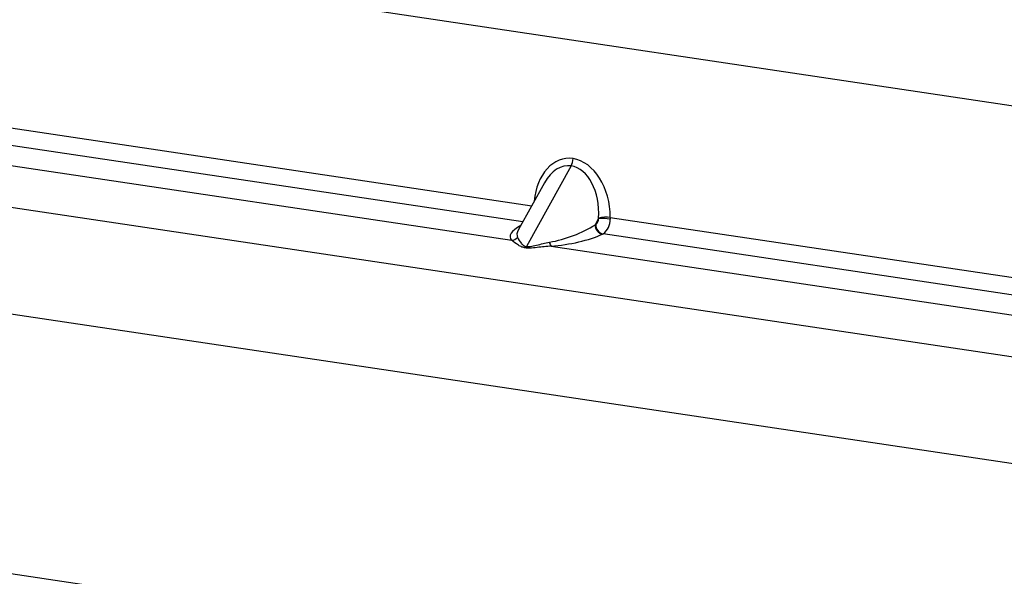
# Model space of a CAD drawing. Header units: millimetres. Extents: x 12 to 859, y 4 to 555.
# Tile 59 of 69: x 667 to 696, y 436 to 453. Entities that reach past the tile are written whole.
import ezdxf

# ---------------------------------------------------------------- set-up
doc = ezdxf.new("R2010")
doc.units = ezdxf.units.MM

msp = doc.modelspace()

# ---------------------------------------------------------------- linework, layer by layer
at = {"color": 8, "linetype": 'Continuous', "lineweight": 25}
for p, q in [((720.198, 446.458), (645.113, 457.678)), ((718.7, 439.207), (643.561, 450.435)), ((665.222, 449.566), (682.315, 447.012)), ((682.048, 446.531), (665.01, 449.077)), ((684.652, 446.663), (701.746, 444.109)), ((701.479, 443.627), (684.441, 446.173))]:
    msp.add_line(p, q, dxfattribs=at)
at = {"color": 7, "linetype": 'Continuous', "lineweight": 25}
for p, q in [((663.463, 448.712), (681.72, 445.984)), ((683.49, 448.196), (682.158, 445.797)), ((682.695, 447.697), (681.922, 446.303)), ((716.815, 436.313), (646.67, 446.795)), ((684.305, 446.627), (684.203, 446.443)), ((684.305, 446.627), (684.306, 446.645)), ((684.652, 446.663), (684.65, 446.613)), ((684.203, 446.443), (684.221, 446.452)), ((684.441, 446.173), (684.423, 446.165)), ((682.894, 445.808), (701.15, 443.08)), ((665.019, 436.34), (698.015, 431.41))]:
    msp.add_line(p, q, dxfattribs=at)
for centre, radius, start, end in [((683.065, 448.418), 0.479, 332.5168, 359.4579), ((684.088, 446.623), 0.217, 307.9349, 1.1549), ((684.415, 445.155), 1.477, 80.8514, 94.2956), ((684.522, 445.82), 0.853, 81.1669, 104.6105), ((684.482, 446.438), 0.279, 178.9121, 257.7511), ((684.5, 446.446), 0.279, 178.9121, 257.7511), ((684.107, 446.602), 0.543, 307.9349, 1.1549), ((681.701, 446.248), 0.265, 273.9384, 317.2274), ((681.936, 445.918), 0.253, 319.8824, 331.3886), ((683.087, 445.962), 0.247, 188.2937, 218.5715)]:
    msp.add_arc(centre, radius, start, end, dxfattribs=at)
at = {"color": 8, "linetype": 'Continuous', "lineweight": 25}
for centre, major_axis, ratio, start_param, end_param in [((683.516, 446.814), (-0.18, 1.603), 0.700115, 6.098953, 7.569552), ((683.389, 446.765), (0.023, 1.437), 0.641298, 6.198193, 7.159595), ((683.286, 446.335), (1.611, 0.267), 0.29154, 2.456703, 3.332708), ((683.286, 446.58), (1.399, 0.492), 0.350517, 2.765436, 3.184006)]:
    msp.add_ellipse(centre, major_axis=major_axis, ratio=ratio, start_param=start_param, end_param=end_param, dxfattribs=at)
at = {"color": 7, "linetype": 'Continuous', "lineweight": 25}
for centre, major_axis, ratio, start_param, end_param in [((683.516, 446.814), (-0.18, 1.603), 0.700115, 4.539994, 6.098953), ((683.389, 446.765), (0.023, 1.437), 0.641298, 4.639235, 6.198193), ((683.286, 446.58), (1.399, 0.492), 0.350517, 4.269669, 5.297634), ((683.286, 446.335), (1.611, 0.267), 0.29154, 4.418371, 5.446336)]:
    msp.add_ellipse(centre, major_axis=major_axis, ratio=ratio, start_param=start_param, end_param=end_param, dxfattribs=at)
for points, knots in [([(681.896, 446.068), (681.923, 446.01), (681.96, 445.932), (682.061, 445.83), (682.122, 445.803), (682.152, 445.798), (682.158, 445.797)], [0, 0, 0, 0, 0.638342, 0.849511, 0.969987, 1, 1, 1, 1]), ([(682.13, 445.755), (682.094, 445.763), (682.011, 445.782), (681.86, 445.873), (681.779, 445.937), (681.72, 445.984)], [0, 0, 0, 0, 0.1680317, 0.3870675, 1, 1, 1, 1]), ([(682.894, 445.808), (682.756, 445.797), (682.544, 445.78), (682.282, 445.743), (682.172, 445.752), (682.13, 445.755)], [0, 0, 0, 0, 0.537256, 0.82345, 1, 1, 1, 1]), ([(682.158, 445.797), (682.186, 445.795), (682.221, 445.793), (682.323, 445.805), (682.529, 445.858), (682.717, 445.899), (682.843, 445.926)], [0, 0, 0, 0, 0.125085, 0.158297, 0.4378, 1, 1, 1, 1])]:
    msp.add_open_spline(points, degree=3, knots=knots, dxfattribs=at)

doc.saveas('drawing.dxf')
